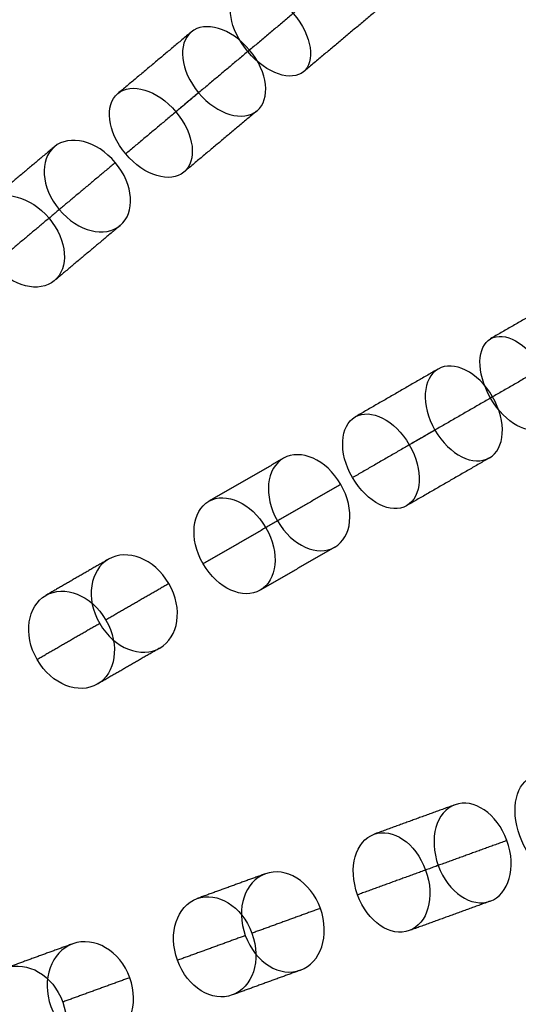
# Model space of a CAD drawing. Header units: millimetres. Extents: x -60 to 60, y -60 to 60.
# Tile 59 of 61: x 32 to 42, y 11 to 31. Entities that reach past the tile are written whole.
import ezdxf

# ---------------------------------------------------------------- set-up
doc = ezdxf.new("R2010")
doc.units = ezdxf.units.MM
doc.header["$MEASUREMENT"] = 0
doc.layers.add('Metal', color=7, linetype='Continuous', true_color=0xb2b2b2)
doc.layers.add('Opal glass', color=7, linetype='Continuous', true_color=0x7b7b7b)

msp = doc.modelspace()

# ---------------------------------------------------------------- linework, layer by layer
at = {"layer": 'Metal'}
for centre, radius in [((0.397, -0.384, 97.154), 56.961), ((0.397, -0.384, 93.154), 53.961), ((0.397, -0.384, 100.154), 53.961)]:
    msp.add_circle(centre, radius, dxfattribs=at)
for centre, radius, start, end in [((0.39, -0.346, 97.154), 60, 0, 180), ((0.39, -0.346, 107.154), 60, 0, 180), ((0.39, -0.346, 97.154), 60, 0, 180), ((0.39, -0.346, 97.154), 58.5, 0, 180), ((0.39, -0.346, 97.154), 57, 0, 180), ((0.39, -0.346, 107.154), 57, 0, 180), ((0.39, -0.346, 97.154), 57, 0, 180), ((0.397, -0.384, 107.154), 56.961, 285.0362, 95.9739), ((0.397, -0.384, 107.154), 56.961, 285.0362, 95.9739), ((0.397, -0.384, 102.154), 56.961, 285.5577, 85.3424), ((0.397, -0.384, 107.154), 55.461, 285.159, 95.8511), ((0.397, -0.384, 107.154), 53.961, 285.2887, 95.7214), ((0.397, -0.384, 107.154), 53.961, 285.2887, 95.7214)]:
    msp.add_arc(centre, radius, start, end, dxfattribs=at)
for points, knots in [([(37.51, 30.801, 137.169), (37.133, 31.251, 137.169), (36.654, 31.388, 137.603), (36.425, 31.196, 138.066), (36.196, 31.004, 138.528), (36.247, 30.508, 138.96), (36.625, 30.058, 138.96), (37.002, 29.609, 138.96), (37.482, 29.472, 138.528), (37.711, 29.664, 138.066), (37.94, 29.856, 137.603), (37.887, 30.352, 137.169), (37.51, 30.801, 137.169)], [0, 0, 0, 0, 1.798117, 1.798117, 1.798117, 3.595535, 3.595535, 3.595535, 5.392954, 5.392954, 5.392954, 7.191071, 7.191071, 7.191071, 7.191071]), ([(37.51, 30.801, 137.169), (37.133, 31.251, 137.169), (36.654, 31.388, 137.603), (36.425, 31.196, 138.066), (36.196, 31.004, 138.528), (36.247, 30.508, 138.96), (36.625, 30.058, 138.96), (37.002, 29.609, 138.96), (37.482, 29.472, 138.528), (37.711, 29.664, 138.066), (37.94, 29.856, 137.603), (37.887, 30.352, 137.169), (37.51, 30.801, 137.169)], [0, 0, 0, 0, 1.798117, 1.798117, 1.798117, 3.595535, 3.595535, 3.595535, 5.392954, 5.392954, 5.392954, 7.191071, 7.191071, 7.191071, 7.191071]), ([(36.659, 30.087, 144.01), (37.025, 29.651, 144.01), (37.071, 29.128, 144.384), (36.806, 28.905, 144.813), (36.541, 28.682, 145.243), (36.033, 28.819, 145.616), (35.667, 29.255, 145.616), (35.301, 29.691, 145.616), (35.255, 30.214, 145.243), (35.52, 30.437, 144.813), (35.786, 30.66, 144.384), (36.293, 30.523, 144.01), (36.659, 30.087, 144.01)], [0, 0, 0, 0, 1.765809, 1.765809, 1.765809, 3.531415, 3.531415, 3.531415, 5.297022, 5.297022, 5.297022, 7.06283, 7.06283, 7.06283, 7.06283]), ([(36.659, 30.087, 144.01), (37.025, 29.651, 144.01), (37.071, 29.128, 144.384), (36.806, 28.905, 144.813), (36.541, 28.682, 145.243), (36.033, 28.819, 145.616), (35.667, 29.255, 145.616), (35.301, 29.691, 145.616), (35.255, 30.214, 145.243), (35.52, 30.437, 144.813), (35.786, 30.66, 144.384), (36.293, 30.523, 144.01), (36.659, 30.087, 144.01)], [0, 0, 0, 0, 1.765809, 1.765809, 1.765809, 3.531415, 3.531415, 3.531415, 5.297022, 5.297022, 5.297022, 7.06283, 7.06283, 7.06283, 7.06283]), ([(35.225, 28.884, 141.521), (34.858, 29.321, 141.521), (34.354, 29.458, 141.902), (34.093, 29.239, 142.336), (33.832, 29.02, 142.77), (33.879, 28.5, 143.15), (34.246, 28.062, 143.15), (34.613, 27.625, 143.15), (35.118, 27.488, 142.77), (35.379, 27.707, 142.336), (35.64, 27.926, 141.902), (35.592, 28.446, 141.521), (35.225, 28.884, 141.521)], [0, 0, 0, 0, 1.769106, 1.769106, 1.769106, 3.537959, 3.537959, 3.537959, 5.306813, 5.306813, 5.306813, 7.075919, 7.075919, 7.075919, 7.075919]), ([(35.225, 28.884, 141.521), (34.858, 29.321, 141.521), (34.354, 29.458, 141.902), (34.093, 29.239, 142.336), (33.832, 29.02, 142.77), (33.879, 28.5, 143.15), (34.246, 28.062, 143.15), (34.613, 27.625, 143.15), (35.118, 27.488, 142.77), (35.379, 27.707, 142.336), (35.64, 27.926, 141.902), (35.592, 28.446, 141.521), (35.225, 28.884, 141.521)], [0, 0, 0, 0, 1.769106, 1.769106, 1.769106, 3.537959, 3.537959, 3.537959, 5.306813, 5.306813, 5.306813, 7.075919, 7.075919, 7.075919, 7.075919]), ([(34.044, 27.893, 148.019), (34.408, 27.459, 148.019), (34.435, 26.915, 148.362), (34.141, 26.669, 148.759), (33.848, 26.423, 149.157), (33.317, 26.543, 149.499), (32.953, 26.977, 149.499), (32.589, 27.412, 149.499), (32.563, 27.955, 149.157), (32.856, 28.201, 148.759), (33.149, 28.447, 148.362), (33.68, 28.327, 148.019), (34.044, 27.893, 148.019)], [0, 0, 0, 0, 1.761644, 1.761644, 1.761644, 3.52313, 3.52313, 3.52313, 5.284617, 5.284617, 5.284617, 7.04626, 7.04626, 7.04626, 7.04626]), ([(34.044, 27.893, 148.019), (34.408, 27.459, 148.019), (34.435, 26.915, 148.362), (34.141, 26.669, 148.759), (33.848, 26.423, 149.157), (33.317, 26.543, 149.499), (32.953, 26.977, 149.499), (32.589, 27.412, 149.499), (32.563, 27.955, 149.157), (32.856, 28.201, 148.759), (33.149, 28.447, 148.362), (33.68, 28.327, 148.019), (34.044, 27.893, 148.019)], [0, 0, 0, 0, 1.761644, 1.761644, 1.761644, 3.52313, 3.52313, 3.52313, 5.284617, 5.284617, 5.284617, 7.04626, 7.04626, 7.04626, 7.04626]), ([(32.752, 26.809, 145.42), (32.387, 27.245, 145.42), (31.859, 27.365, 145.768), (31.57, 27.122, 146.171), (31.28, 26.879, 146.573), (31.307, 26.338, 146.921), (31.672, 25.903, 146.921), (32.038, 25.467, 146.921), (32.566, 25.347, 146.573), (32.855, 25.59, 146.171), (33.145, 25.833, 145.768), (33.118, 26.374, 145.42), (32.752, 26.809, 145.42)], [0, 0, 0, 0, 1.76442, 1.76442, 1.76442, 3.528643, 3.528643, 3.528643, 5.292867, 5.292867, 5.292867, 7.057287, 7.057287, 7.057287, 7.057287]), ([(32.752, 26.809, 145.42), (32.387, 27.245, 145.42), (31.859, 27.365, 145.768), (31.57, 27.122, 146.171), (31.28, 26.879, 146.573), (31.307, 26.338, 146.921), (31.672, 25.903, 146.921), (32.038, 25.467, 146.921), (32.566, 25.347, 146.573), (32.855, 25.59, 146.171), (33.145, 25.833, 145.768), (33.118, 26.374, 145.42), (32.752, 26.809, 145.42)], [0, 0, 0, 0, 1.76442, 1.76442, 1.76442, 3.528643, 3.528643, 3.528643, 5.292867, 5.292867, 5.292867, 7.057287, 7.057287, 7.057287, 7.057287]), ([(42.355, 23.882, 137.169), (42.061, 24.391, 137.169), (41.614, 24.609, 137.603), (41.355, 24.46, 138.066), (41.096, 24.31, 138.528), (41.06, 23.813, 138.96), (41.354, 23.304, 138.96), (41.647, 22.796, 138.96), (42.096, 22.578, 138.528), (42.355, 22.728, 138.066), (42.614, 22.877, 137.603), (42.648, 23.374, 137.169), (42.355, 23.882, 137.169)], [0, 0, 0, 0, 1.798117, 1.798117, 1.798117, 3.595535, 3.595535, 3.595535, 5.392954, 5.392954, 5.392954, 7.191071, 7.191071, 7.191071, 7.191071]), ([(42.355, 23.882, 137.169), (42.061, 24.391, 137.169), (41.614, 24.609, 137.603), (41.355, 24.46, 138.066), (41.096, 24.31, 138.528), (41.06, 23.813, 138.96), (41.354, 23.304, 138.96), (41.647, 22.796, 138.96), (42.096, 22.578, 138.528), (42.355, 22.728, 138.066), (42.614, 22.877, 137.603), (42.648, 23.374, 137.169), (42.355, 23.882, 137.169)], [0, 0, 0, 0, 1.798117, 1.798117, 1.798117, 3.595535, 3.595535, 3.595535, 5.392954, 5.392954, 5.392954, 7.191071, 7.191071, 7.191071, 7.191071]), ([(41.393, 23.327, 144.01), (41.677, 22.834, 144.01), (41.632, 22.31, 144.384), (41.332, 22.137, 144.813), (41.032, 21.964, 145.243), (40.556, 22.186, 145.616), (40.271, 22.679, 145.616), (39.987, 23.172, 145.616), (40.032, 23.696, 145.243), (40.332, 23.869, 144.813), (40.632, 24.042, 144.384), (41.108, 23.82, 144.01), (41.393, 23.327, 144.01)], [0, 0, 0, 0, 1.765809, 1.765809, 1.765809, 3.531415, 3.531415, 3.531415, 5.297022, 5.297022, 5.297022, 7.06283, 7.06283, 7.06283, 7.06283]), ([(41.393, 23.327, 144.01), (41.677, 22.834, 144.01), (41.632, 22.31, 144.384), (41.332, 22.137, 144.813), (41.032, 21.964, 145.243), (40.556, 22.186, 145.616), (40.271, 22.679, 145.616), (39.987, 23.172, 145.616), (40.032, 23.696, 145.243), (40.332, 23.869, 144.813), (40.632, 24.042, 144.384), (41.108, 23.82, 144.01), (41.393, 23.327, 144.01)], [0, 0, 0, 0, 1.765809, 1.765809, 1.765809, 3.531415, 3.531415, 3.531415, 5.297022, 5.297022, 5.297022, 7.06283, 7.06283, 7.06283, 7.06283]), ([(39.771, 22.391, 141.521), (39.486, 22.885, 141.521), (39.014, 23.108, 141.902), (38.718, 22.937, 142.336), (38.423, 22.767, 142.77), (38.379, 22.246, 143.15), (38.665, 21.752, 143.15), (38.95, 21.257, 143.15), (39.423, 21.035, 142.77), (39.718, 21.205, 142.336), (40.014, 21.376, 141.902), (40.057, 21.896, 141.521), (39.771, 22.391, 141.521)], [0, 0, 0, 0, 1.769106, 1.769106, 1.769106, 3.537959, 3.537959, 3.537959, 5.306813, 5.306813, 5.306813, 7.075919, 7.075919, 7.075919, 7.075919]), ([(39.771, 22.391, 141.521), (39.486, 22.885, 141.521), (39.014, 23.108, 141.902), (38.718, 22.937, 142.336), (38.423, 22.767, 142.77), (38.379, 22.246, 143.15), (38.665, 21.752, 143.15), (38.95, 21.257, 143.15), (39.423, 21.035, 142.77), (39.718, 21.205, 142.336), (40.014, 21.376, 141.902), (40.057, 21.896, 141.521), (39.771, 22.391, 141.521)], [0, 0, 0, 0, 1.769106, 1.769106, 1.769106, 3.537959, 3.537959, 3.537959, 5.306813, 5.306813, 5.306813, 7.075919, 7.075919, 7.075919, 7.075919]), ([(38.436, 21.62, 148.019), (38.72, 21.129, 148.019), (38.651, 20.589, 148.362), (38.32, 20.398, 148.759), (37.988, 20.206, 149.157), (37.486, 20.417, 149.499), (37.203, 20.908, 149.499), (36.919, 21.399, 149.499), (36.988, 21.939, 149.157), (37.32, 22.13, 148.759), (37.651, 22.321, 148.362), (38.153, 22.111, 148.019), (38.436, 21.62, 148.019)], [0, 0, 0, 0, 1.761644, 1.761644, 1.761644, 3.52313, 3.52313, 3.52313, 5.284617, 5.284617, 5.284617, 7.04626, 7.04626, 7.04626, 7.04626]), ([(38.436, 21.62, 148.019), (38.72, 21.129, 148.019), (38.651, 20.589, 148.362), (38.32, 20.398, 148.759), (37.988, 20.206, 149.157), (37.486, 20.417, 149.499), (37.203, 20.908, 149.499), (36.919, 21.399, 149.499), (36.988, 21.939, 149.157), (37.32, 22.13, 148.759), (37.651, 22.321, 148.362), (38.153, 22.111, 148.019), (38.436, 21.62, 148.019)], [0, 0, 0, 0, 1.761644, 1.761644, 1.761644, 3.52313, 3.52313, 3.52313, 5.284617, 5.284617, 5.284617, 7.04626, 7.04626, 7.04626, 7.04626]), ([(36.976, 20.777, 145.42), (36.692, 21.269, 145.42), (36.193, 21.479, 145.768), (35.866, 21.291, 146.171), (35.539, 21.102, 146.573), (35.471, 20.564, 146.921), (35.755, 20.072, 146.921), (36.039, 19.58, 146.921), (36.539, 19.37, 146.573), (36.866, 19.558, 146.171), (37.193, 19.747, 145.768), (37.26, 20.285, 145.42), (36.976, 20.777, 145.42)], [0, 0, 0, 0, 1.76442, 1.76442, 1.76442, 3.528644, 3.528644, 3.528644, 5.292867, 5.292867, 5.292867, 7.057287, 7.057287, 7.057287, 7.057287]), ([(36.976, 20.777, 145.42), (36.692, 21.269, 145.42), (36.193, 21.479, 145.768), (35.866, 21.291, 146.171), (35.539, 21.102, 146.573), (35.471, 20.564, 146.921), (35.755, 20.072, 146.921), (36.039, 19.58, 146.921), (36.539, 19.37, 146.573), (36.866, 19.558, 146.171), (37.193, 19.747, 145.768), (37.26, 20.285, 145.42), (36.976, 20.777, 145.42)], [0, 0, 0, 0, 1.76442, 1.76442, 1.76442, 3.528644, 3.528644, 3.528644, 5.292867, 5.292867, 5.292867, 7.057287, 7.057287, 7.057287, 7.057287]), ([(35.087, 19.686, 151.817), (35.371, 19.194, 151.817), (35.275, 18.64, 152.13), (34.913, 18.431, 152.492), (34.552, 18.223, 152.853), (34.024, 18.416, 153.166), (33.739, 18.908, 153.166), (33.455, 19.4, 153.166), (33.552, 19.955, 152.853), (33.913, 20.163, 152.492), (34.275, 20.372, 152.13), (34.803, 20.178, 151.817), (35.087, 19.686, 151.817)], [0, 0, 0, 0, 1.764149, 1.764149, 1.764149, 3.528113, 3.528113, 3.528113, 5.292078, 5.292078, 5.292078, 7.056226, 7.056226, 7.056226, 7.056226]), ([(35.087, 19.686, 151.817), (35.371, 19.194, 151.817), (35.275, 18.64, 152.13), (34.913, 18.431, 152.492), (34.552, 18.223, 152.853), (34.024, 18.416, 153.166), (33.739, 18.908, 153.166), (33.455, 19.4, 153.166), (33.552, 19.955, 152.853), (33.913, 20.163, 152.492), (34.275, 20.372, 152.13), (34.803, 20.178, 151.817), (35.087, 19.686, 151.817)], [0, 0, 0, 0, 1.764149, 1.764149, 1.764149, 3.528113, 3.528113, 3.528113, 5.292078, 5.292078, 5.292078, 7.056226, 7.056226, 7.056226, 7.056226]), ([(33.859, 18.977, 149.052), (33.574, 19.471, 149.052), (33.048, 19.664, 149.372), (32.691, 19.457, 149.739), (32.334, 19.251, 150.105), (32.237, 18.699, 150.425), (32.522, 18.205, 150.425), (32.807, 17.712, 150.425), (33.334, 17.519, 150.105), (33.691, 17.725, 149.739), (34.048, 17.932, 149.372), (34.144, 18.483, 149.052), (33.859, 18.977, 149.052)], [0, 0, 0, 0, 1.767236, 1.767236, 1.767236, 3.534244, 3.534244, 3.534244, 5.301251, 5.301251, 5.301251, 7.068488, 7.068488, 7.068488, 7.068488]), ([(33.859, 18.977, 149.052), (33.574, 19.471, 149.052), (33.048, 19.664, 149.372), (32.691, 19.457, 149.739), (32.334, 19.251, 150.105), (32.237, 18.699, 150.425), (32.522, 18.205, 150.425), (32.807, 17.712, 150.425), (33.334, 17.519, 150.105), (33.691, 17.725, 149.739), (34.048, 17.932, 149.372), (34.144, 18.483, 149.052), (33.859, 18.977, 149.052)], [0, 0, 0, 0, 1.767236, 1.767236, 1.767236, 3.534244, 3.534244, 3.534244, 5.301251, 5.301251, 5.301251, 7.068488, 7.068488, 7.068488, 7.068488]), ([(43.121, 15.207, 141.521), (42.926, 15.744, 141.521), (42.499, 16.045, 141.902), (42.179, 15.928, 142.336), (41.859, 15.812, 142.77), (41.725, 15.306, 143.15), (41.921, 14.77, 143.15), (42.116, 14.233, 143.15), (42.543, 13.932, 142.77), (42.863, 14.049, 142.336), (43.184, 14.165, 141.902), (43.317, 14.67, 141.521), (43.121, 15.207, 141.521)], [0, 0, 0, 0, 1.769106, 1.769106, 1.769106, 3.537959, 3.537959, 3.537959, 5.306813, 5.306813, 5.306813, 7.075919, 7.075919, 7.075919, 7.075919]), ([(43.121, 15.207, 141.521), (42.926, 15.744, 141.521), (42.499, 16.045, 141.902), (42.179, 15.928, 142.336), (41.859, 15.812, 142.77), (41.725, 15.306, 143.15), (41.921, 14.77, 143.15), (42.116, 14.233, 143.15), (42.543, 13.932, 142.77), (42.863, 14.049, 142.336), (43.184, 14.165, 141.902), (43.317, 14.67, 141.521), (43.121, 15.207, 141.521)], [0, 0, 0, 0, 1.769106, 1.769106, 1.769106, 3.537959, 3.537959, 3.537959, 5.306813, 5.306813, 5.306813, 7.075919, 7.075919, 7.075919, 7.075919]), ([(41.673, 14.679, 148.019), (41.867, 14.147, 148.019), (41.705, 13.627, 148.362), (41.346, 13.496, 148.759), (40.986, 13.365, 149.157), (40.528, 13.66, 149.499), (40.334, 14.192, 149.499), (40.14, 14.725, 149.499), (40.302, 15.245, 149.157), (40.662, 15.376, 148.759), (41.021, 15.507, 148.362), (41.479, 15.212, 148.019), (41.673, 14.679, 148.019)], [0, 0, 0, 0, 1.761644, 1.761644, 1.761644, 3.52313, 3.52313, 3.52313, 5.284616, 5.284616, 5.284616, 7.04626, 7.04626, 7.04626, 7.04626]), ([(41.673, 14.679, 148.019), (41.867, 14.147, 148.019), (41.705, 13.627, 148.362), (41.346, 13.496, 148.759), (40.986, 13.365, 149.157), (40.528, 13.66, 149.499), (40.334, 14.192, 149.499), (40.14, 14.725, 149.499), (40.302, 15.245, 149.157), (40.662, 15.376, 148.759), (41.021, 15.507, 148.362), (41.479, 15.212, 148.019), (41.673, 14.679, 148.019)], [0, 0, 0, 0, 1.761644, 1.761644, 1.761644, 3.52313, 3.52313, 3.52313, 5.284616, 5.284616, 5.284616, 7.04626, 7.04626, 7.04626, 7.04626]), ([(40.088, 14.103, 145.42), (39.894, 14.637, 145.42), (39.439, 14.931, 145.768), (39.084, 14.801, 146.171), (38.729, 14.672, 146.573), (38.569, 14.155, 146.921), (38.763, 13.621, 146.921), (38.958, 13.086, 146.921), (39.413, 12.793, 146.573), (39.768, 12.922, 146.171), (40.123, 13.051, 145.768), (40.283, 13.569, 145.42), (40.088, 14.103, 145.42)], [0, 0, 0, 0, 1.76442, 1.76442, 1.76442, 3.528643, 3.528643, 3.528643, 5.292867, 5.292867, 5.292867, 7.057287, 7.057287, 7.057287, 7.057287]), ([(40.088, 14.103, 145.42), (39.894, 14.637, 145.42), (39.439, 14.931, 145.768), (39.084, 14.801, 146.171), (38.729, 14.672, 146.573), (38.569, 14.155, 146.921), (38.763, 13.621, 146.921), (38.958, 13.086, 146.921), (39.413, 12.793, 146.573), (39.768, 12.922, 146.171), (40.123, 13.051, 145.768), (40.283, 13.569, 145.42), (40.088, 14.103, 145.42)], [0, 0, 0, 0, 1.76442, 1.76442, 1.76442, 3.528643, 3.528643, 3.528643, 5.292867, 5.292867, 5.292867, 7.057287, 7.057287, 7.057287, 7.057287]), ([(38.039, 13.357, 151.817), (38.233, 12.823, 151.817), (38.042, 12.294, 152.13), (37.65, 12.151, 152.492), (37.258, 12.008, 152.853), (36.771, 12.291, 153.166), (36.576, 12.825, 153.166), (36.382, 13.359, 153.166), (36.574, 13.888, 152.853), (36.966, 14.03, 152.492), (37.358, 14.173, 152.13), (37.844, 13.891, 151.817), (38.039, 13.357, 151.817)], [0, 0, 0, 0, 1.764148, 1.764148, 1.764148, 3.528113, 3.528113, 3.528113, 5.292077, 5.292077, 5.292077, 7.056226, 7.056226, 7.056226, 7.056226]), ([(38.039, 13.357, 151.817), (38.233, 12.823, 151.817), (38.042, 12.294, 152.13), (37.65, 12.151, 152.492), (37.258, 12.008, 152.853), (36.771, 12.291, 153.166), (36.576, 12.825, 153.166), (36.382, 13.359, 153.166), (36.574, 13.888, 152.853), (36.966, 14.03, 152.492), (37.358, 14.173, 152.13), (37.844, 13.891, 151.817), (38.039, 13.357, 151.817)], [0, 0, 0, 0, 1.764148, 1.764148, 1.764148, 3.528113, 3.528113, 3.528113, 5.292077, 5.292077, 5.292077, 7.056226, 7.056226, 7.056226, 7.056226]), ([(36.706, 12.872, 149.052), (36.511, 13.408, 149.052), (36.026, 13.689, 149.372), (35.639, 13.548, 149.739), (35.251, 13.407, 150.105), (35.061, 12.879, 150.425), (35.255, 12.344, 150.425), (35.45, 11.808, 150.425), (35.935, 11.527, 150.105), (36.323, 11.668, 149.739), (36.711, 11.809, 149.372), (36.901, 12.336, 149.052), (36.706, 12.872, 149.052)], [0, 0, 0, 0, 1.767237, 1.767237, 1.767237, 3.534244, 3.534244, 3.534244, 5.301251, 5.301251, 5.301251, 7.068488, 7.068488, 7.068488, 7.068488]), ([(36.706, 12.872, 149.052), (36.511, 13.408, 149.052), (36.026, 13.689, 149.372), (35.639, 13.548, 149.739), (35.251, 13.407, 150.105), (35.061, 12.879, 150.425), (35.255, 12.344, 150.425), (35.45, 11.808, 150.425), (35.935, 11.527, 150.105), (36.323, 11.668, 149.739), (36.711, 11.809, 149.372), (36.901, 12.336, 149.052), (36.706, 12.872, 149.052)], [0, 0, 0, 0, 1.767237, 1.767237, 1.767237, 3.534244, 3.534244, 3.534244, 5.301251, 5.301251, 5.301251, 7.068488, 7.068488, 7.068488, 7.068488]), ([(34.325, 12.005, 155.069), (34.516, 11.48, 155.069), (34.318, 10.938, 155.34), (33.898, 10.786, 155.664), (33.479, 10.633, 155.989), (32.978, 10.92, 156.26), (32.787, 11.445, 156.26), (32.596, 11.971, 156.26), (32.795, 12.512, 155.989), (33.214, 12.665, 155.664), (33.634, 12.818, 155.34), (34.134, 12.53, 155.069), (34.325, 12.005, 155.069)], [0, 0, 0, 0, 1.748435, 1.748435, 1.748435, 3.496823, 3.496823, 3.496823, 5.245211, 5.245211, 5.245211, 6.993645, 6.993645, 6.993645, 6.993645]), ([(34.325, 12.005, 155.069), (34.516, 11.48, 155.069), (34.318, 10.938, 155.34), (33.898, 10.786, 155.664), (33.479, 10.633, 155.989), (32.978, 10.92, 156.26), (32.787, 11.445, 156.26), (32.596, 11.971, 156.26), (32.795, 12.512, 155.989), (33.214, 12.665, 155.664), (33.634, 12.818, 155.34), (34.134, 12.53, 155.069), (34.325, 12.005, 155.069)], [0, 0, 0, 0, 1.748435, 1.748435, 1.748435, 3.496823, 3.496823, 3.496823, 5.245211, 5.245211, 5.245211, 6.993645, 6.993645, 6.993645, 6.993645]), ([(33.019, 11.53, 152.357), (32.827, 12.056, 152.357), (32.328, 12.343, 152.632), (31.911, 12.191, 152.96), (31.494, 12.039, 153.289), (31.296, 11.498, 153.563), (31.488, 10.972, 153.563), (31.679, 10.447, 153.563), (32.178, 10.16, 153.289), (32.595, 10.311, 152.96), (33.012, 10.463, 152.632), (33.21, 11.004, 152.357), (33.019, 11.53, 152.357)], [0, 0, 0, 0, 1.749631, 1.749631, 1.749631, 3.499204, 3.499204, 3.499204, 5.248777, 5.248777, 5.248777, 6.998407, 6.998407, 6.998407, 6.998407]), ([(33.019, 11.53, 152.357), (32.827, 12.056, 152.357), (32.328, 12.343, 152.632), (31.911, 12.191, 152.96), (31.494, 12.039, 153.289), (31.296, 11.498, 153.563), (31.488, 10.972, 153.563), (31.679, 10.447, 153.563), (32.178, 10.16, 153.289), (32.595, 10.311, 152.96), (33.012, 10.463, 152.632), (33.21, 11.004, 152.357), (33.019, 11.53, 152.357)], [0, 0, 0, 0, 1.749631, 1.749631, 1.749631, 3.499204, 3.499204, 3.499204, 5.248777, 5.248777, 5.248777, 6.998407, 6.998407, 6.998407, 6.998407])]:
    msp.add_open_spline(points, degree=3, knots=knots, dxfattribs=at)
for points in [[(38.082, 31.282, 141.49), (37.354, 30.67, 140.225), (36.625, 30.058, 138.96)], [(39.178, 30.895, 140.612), (38.444, 30.28, 139.339), (37.711, 29.664, 138.066)], [(35.52, 30.437, 144.813), (34.807, 29.838, 143.575), (34.093, 29.239, 142.336)], [(36.659, 30.087, 144.01), (35.942, 29.485, 142.766), (35.225, 28.884, 141.521)], [(35.667, 29.255, 145.616), (34.957, 28.659, 144.383), (34.246, 28.062, 143.15)], [(36.806, 28.905, 144.813), (36.092, 28.306, 143.575), (35.379, 27.707, 142.336)], [(32.856, 28.201, 148.759), (32.213, 27.662, 147.465), (31.57, 27.122, 146.171)], [(34.044, 27.893, 148.019), (33.398, 27.351, 146.719), (32.752, 26.809, 145.42)], [(32.953, 26.977, 149.499), (32.313, 26.44, 148.21), (31.672, 25.903, 146.921)], [(34.141, 26.669, 148.759), (33.498, 26.13, 147.465), (32.855, 25.59, 146.171)], [(43.014, 25.417, 140.612), (42.184, 24.939, 139.339), (41.355, 24.46, 138.066)], [(43.002, 24.256, 141.49), (42.178, 23.78, 140.225), (41.354, 23.304, 138.96)], [(40.332, 23.869, 144.813), (39.525, 23.403, 143.575), (38.718, 22.937, 142.336)], [(41.393, 23.327, 144.01), (40.582, 22.859, 142.766), (39.771, 22.391, 141.521)], [(40.271, 22.679, 145.616), (39.468, 22.216, 144.383), (38.665, 21.752, 143.15)], [(37.32, 22.13, 148.759), (36.593, 21.71, 147.465), (35.866, 21.291, 146.171)], [(41.332, 22.137, 144.813), (40.525, 21.671, 143.575), (39.718, 21.205, 142.336)], [(38.436, 21.62, 148.019), (37.706, 21.198, 146.719), (36.976, 20.777, 145.42)], [(37.203, 20.908, 149.499), (36.479, 20.49, 148.21), (35.755, 20.072, 146.921)], [(38.32, 20.398, 148.759), (37.593, 19.978, 147.465), (36.866, 19.558, 146.171)], [(33.913, 20.163, 152.492), (33.302, 19.81, 151.115), (32.691, 19.457, 149.739)], [(35.087, 19.686, 151.817), (34.473, 19.332, 150.434), (33.859, 18.977, 149.052)], [(33.739, 18.908, 153.166), (33.131, 18.557, 151.795), (32.522, 18.205, 150.425)], [(34.913, 18.431, 152.492), (34.302, 18.078, 151.115), (33.691, 17.725, 149.739)], [(40.662, 15.376, 148.759), (39.873, 15.089, 147.465), (39.084, 14.801, 146.171)], [(41.673, 14.679, 148.019), (40.881, 14.391, 146.719), (40.088, 14.103, 145.42)], [(36.966, 14.03, 152.492), (36.302, 13.789, 151.115), (35.639, 13.548, 149.739)], [(40.334, 14.192, 149.499), (39.549, 13.906, 148.21), (38.763, 13.621, 146.921)], [(41.346, 13.496, 148.759), (40.557, 13.209, 147.465), (39.768, 12.922, 146.171)], [(38.039, 13.357, 151.817), (37.372, 13.114, 150.434), (36.706, 12.872, 149.052)], [(36.576, 12.825, 153.166), (35.916, 12.584, 151.795), (35.255, 12.344, 150.425)], [(33.214, 12.665, 155.664), (32.563, 12.428, 154.312), (31.911, 12.191, 152.96)], [(37.65, 12.151, 152.492), (36.986, 11.91, 151.115), (36.323, 11.668, 149.739)], [(34.325, 12.005, 155.069), (33.672, 11.767, 153.713), (33.019, 11.53, 152.357)]]:
    msp.add_open_spline(points, degree=2, dxfattribs=at)
at = {"layer": 'Opal glass'}
for centre, radius in [((0.397, -0.384, 97.154), 59.961), ((0.397, -0.384, 57.154), 59.961), ((0.397, -0.384, 97.154), 59.961), ((0.397, -0.384, 97.154), 58.461), ((0.397, -0.384, 93.154), 56.961), ((0.397, -0.384, 57.154), 56.961), ((0.397, -0.384, 97.154), 56.961), ((0.397, -0.384, 93.154), 56.961), ((0.397, -0.384, 93.154), 55.461), ((0.397, -0.384, 93.154), 53.961)]:
    msp.add_circle(centre, radius, dxfattribs=at)

doc.saveas('drawing.dxf')
